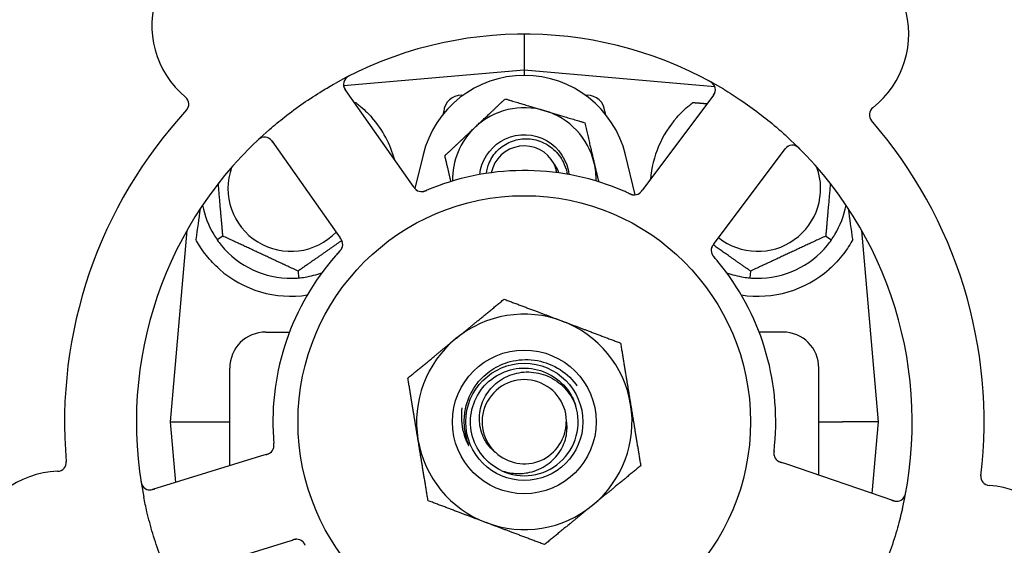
# Model space of a CAD drawing. Header units: inches. Extents: x 24 to 1128, y -69 to 748.
# Tile 40 of 256: x 130.23 to 133.66, y 215.29 to 217.12. Entities that reach past the tile are written whole.
import ezdxf

# ---------------------------------------------------------------- set-up
doc = ezdxf.new("R2010")
doc.units = ezdxf.units.IN
doc.header["$LTSCALE"] = 32
doc.header["$MEASUREMENT"] = 0
doc.layers.add('Dimension (ANSI)', color=7, linetype='Continuous', lineweight=25)
doc.layers.add('Visible (ANSI)', color=7, linetype='Continuous', lineweight=30)
doc.styles.add('Note Text (ANSI)', font='tahoma.ttf')
doc.dimstyles.new('SB Fraction-16 (ANSI)', dxfattribs={"dimscale": 32, "dimtxt": 0.125, "dimasz": 0.098425, "dimexe": 0.125, "dimexo": 0.0625, "dimgap": 0.031496, "dimtad": 0, "dimtih": 1, "dimtoh": 1, "dimdec": 4, "dimrnd": 1e-08, "dimzin": 0, "dimdsep": 46, "dimlunit": 5, "dimtxsty": 'Note Text (ANSI)', "dimcen": 0.09, "dimdle": 0.393701, "dimclrd": 256, "dimclre": 256, "dimclrt": 256, "dimadec": 0, "dimazin": 3, "dimtfac": 0.96, "dimtofl": 0, "dimtmove": 0, "dimatfit": 3, "dimfxl": 1, "dimfrac": 2, "dimtolj": 1, "dimtzin": 12, "dimlwd": -1, "dimlwe": -1, "dimarcsym": 0})

# ---------------------------------------------------------------- blocks, each defined once
blk = doc.blocks.new('*D15')
at = {"layer": 'Defpoints', "color": 0, "transparency": 16777216}
for p in [(162.2904, 468.9837), (60.65, 162.272), (120.1654, 162.272)]:
    blk.add_point(p, dxfattribs=at)
at = {"layer": 'Dimension (ANSI)', "transparency": 16777216}
for p, q in [((160.2904, 468.9837), (56.65, 468.9837)), ((60.65, 465.8341), (60.65, 319.1609)), ((60.65, 165.4216), (60.65, 312.0948)), ((118.1654, 162.272), (56.65, 162.272))]:
    blk.add_line(p, q, dxfattribs=at)
for points in [[(60.125, 465.8341), (61.1749, 465.8341), (60.65, 468.9837)], [(60.125, 165.4216), (61.1749, 165.4216), (60.65, 162.272)]]:
    blk.add_solid(points, dxfattribs=at)
at = {"layer": 'Dimension (ANSI)', "transparency": 16777216, "insert": (48.4472, 318.153), "char_height": 4, "attachment_point": 1, "style": 'Note Text (ANSI)'}
blk.add_mtext('\\A1;306 11/16', dxfattribs=at)

msp = doc.modelspace()

# ---------------------------------------------------------------- linework, layer by layer
at = {"layer": 'Visible (ANSI)'}
for p, q in [((131.98611, 217.06558), (131.98611, 216.94058)), ((131.98611, 216.94058), (131.35722, 216.88556)), ((131.98611, 216.94058), (131.98611, 216.92183)), ((132.64931, 216.88255), (131.98611, 216.94058)), ((131.58853, 216.55145), (131.36241, 216.8729)), ((131.7679, 216.85308), (131.7737, 216.85308)), ((132.19852, 216.85308), (132.20432, 216.85308)), ((132.64487, 216.8533), (132.40904, 216.53892)), ((131.70495, 216.78814), (131.70564, 216.79602)), ((132.26658, 216.79602), (132.26727, 216.78814)), ((131.10764, 216.69367), (131.33376, 216.37223)), ((132.65822, 216.35199), (132.89405, 216.66638)), ((131.63394, 216.64525), (131.60535, 216.52806)), ((132.37223, 216.50609), (132.33828, 216.64525)), ((131.59997, 216.5352), (131.58853, 216.55145)), ((132.40904, 216.53892), (132.3971, 216.523)), ((130.81189, 216.38168), (130.75361, 215.71558)), ((130.93714, 216.3625), (130.91762, 216.34883)), ((131.33376, 216.37223), (131.3452, 216.35596)), ((132.64629, 216.3361), (132.65822, 216.35199)), ((133.03508, 216.3625), (133.05459, 216.34883)), ((133.21861, 215.71558), (133.16033, 216.38168)), ((131.19877, 216.2405), (131.20084, 216.21677)), ((132.77345, 216.2405), (132.77137, 216.21677)), ((131.08611, 216.02808), (131.16882, 216.02808)), ((132.88611, 216.02808), (132.8034, 216.02808)), ((130.96111, 215.56274), (130.96111, 215.90308)), ((133.01111, 215.52973), (133.01111, 215.90308)), ((130.75361, 215.71558), (130.87851, 215.71558)), ((130.75361, 215.71558), (130.77208, 215.50449)), ((130.87851, 215.71558), (130.96111, 215.71558)), ((133.01111, 215.71558), (133.0937, 215.71558)), ((133.21861, 215.71558), (133.0937, 215.71558)), ((133.1968, 215.46625), (133.21861, 215.71558)), ((131.08727, 215.60161), (131.06828, 215.59576)), ((131.06828, 215.59576), (130.6927, 215.48004)), ((132.89984, 215.56778), (132.88102, 215.57421)), ((133.27172, 215.44063), (132.89984, 215.56778)), ((130.78442, 215.18235), (131.16001, 215.29807)), ((131.16001, 215.29807), (131.17902, 215.30393))]:
    msp.add_line(p, q, dxfattribs=at)
for radius in [0.7875, 0.25014, 0.20385]:
    msp.add_circle((131.98611, 215.71558), radius, dxfattribs=at)
for centre, radius, start, end in [((131.01519, 217.09579), 0.325, 20.006, 230.24329), ((132.99874, 217.06548), 0.325, 308.006, 158.24329), ((131.98611, 215.71558), 1.35, 59.06409, 119.1852), ((131.38797, 216.89088), 0.03125, 116.97257, 215.12465), ((131.98611, 216.55933), 0.3625, 13.71173, 166.28827), ((132.61987, 216.87206), 0.03125, 323.12465, 61.27672), ((130.78736, 216.82191), 0.03125, 317.29575, 50.24329), ((131.7679, 216.79058), 0.0625, 90, 175), ((132.20432, 216.79058), 0.0625, 5, 90), ((131.98611, 215.71558), 1.6, 137.25836, 184.99093), ((131.98611, 216.55933), 0.25, 73.27138, 133.27138), ((131.98611, 216.55933), 0.25, 13.27138, 73.27138), ((133.2181, 216.78477), 0.03125, 128.006, 220.95354), ((131.17361, 216.52808), 0.375, 15.31908, 41.22959), ((132.79861, 216.52808), 0.375, 138.77041, 175.08898), ((131.98611, 215.71558), 1.6, 353.25836, 40.99093), ((131.98611, 215.71558), 1.35, 131.06409, 191.1852), ((131.98611, 216.55933), 0.25, 133.27138, 181.19375), ((131.08208, 216.67569), 0.03125, 35.12465, 133.27672), ((131.98611, 215.71558), 1.35, 347.06409, 47.1852), ((131.98611, 216.55933), 0.11727, 27.74755, 168.35099), ((132.91905, 216.64763), 0.03125, 44.97257, 143.12465), ((131.17361, 216.52808), 0.21875, 160.34111, 316.01219), ((131.98611, 216.55933), 0.25, 358.80625, 13.27138), ((132.79861, 216.52808), 0.21875, 231.38477, 19.65889), ((131.98611, 215.71558), 0.875, 66.63234, 111.61695), ((131.62886, 216.54844), 0.03125, 233.11888, 274.57804), ((132.36864, 216.53714), 0.03125, 263.91027, 305.9096), ((131.17361, 216.52808), 0.3125, 190.71622, 210.84193), ((132.79861, 216.52808), 0.3125, 329.15807, 349.28378), ((131.17361, 216.52808), 0.3125, 219.15807, 270.84193), ((131.32296, 216.33326), 0.03125, 335.91027, 17.9096), ((132.66781, 216.31271), 0.03125, 161.11888, 202.57804), ((132.79861, 216.52808), 0.3125, 269.15807, 320.84193), ((131.98611, 215.71558), 0.875, 138.63234, 183.61695), ((131.98611, 215.71558), 0.875, 354.63234, 39.61695), ((131.17361, 216.52808), 0.375, 228.48111, 278.78707), ((131.17361, 216.52808), 0.3125, 279.15807, 290.27972), ((132.79861, 216.52808), 0.3125, 249.72028, 260.84193), ((132.79861, 216.52808), 0.375, 261.21293, 311.51889), ((131.98611, 215.71558), 0.375, 69.34128, 129.34128), ((131.98611, 215.71558), 0.375, 9.34128, 69.34128), ((131.08611, 215.90308), 0.125, 90, 180), ((132.88611, 215.90308), 0.125, 0, 90), ((131.98611, 215.71558), 0.375, 129.34128, 189.34128), ((131.98611, 215.71558), 0.14696, 1.25861, 225.29572), ((131.98611, 215.71558), 0.1875, 244.71096, 18.15663), ((131.98611, 215.71558), 0.375, 309.34128, 9.34128), ((131.98611, 215.71558), 0.14583, 226.55117, 0.00317), ((131.98611, 215.71558), 0.375, 189.34128, 249.34128), ((131.08361, 215.63318), 0.03125, 305.11888, 346.57804), ((132.88567, 215.60565), 0.03125, 191.91027, 233.9096), ((130.36095, 215.57472), 0.03125, 272.006, 4.95354), ((130.37342, 215.21869), 0.325, 92.006, 302.24329), ((130.6835, 215.5099), 0.03125, 188.97257, 287.12465), ((133.6062, 215.52514), 0.03125, 173.29575, 266.24329), ((133.28183, 215.4702), 0.03125, 251.12465, 349.27672), ((133.58286, 215.16965), 0.325, 236.006, 86.24329), ((131.98611, 215.71558), 0.375, 249.34128, 309.34128), ((131.19374, 215.27576), 0.03125, 47.91027, 89.9096)]:
    msp.add_arc(centre, radius, start, end, dxfattribs=at)
for centre, major_axis, start_param, end_param in [((130.79116, 214.71054), (0.20896, 2.38839), 0.7552338, 0.8182595), ((133.18106, 214.71054), (-0.20896, 2.38839), 5.4649258, 5.5279515)]:
    msp.add_ellipse(centre, major_axis=major_axis, ratio=0.0521373, start_param=start_param, end_param=end_param, dxfattribs=at)
for points, knots in [([(131.38011, 216.92192), (131.37954, 216.92164), (131.37899, 216.92136), (131.3775, 216.92059), (131.37654, 216.92009), (131.3748, 216.91913), (131.374, 216.91867), (131.37197, 216.91744), (131.37074, 216.91664), (131.36866, 216.91516), (131.36777, 216.91446), (131.3663, 216.91321), (131.36569, 216.91264), (131.36451, 216.91147), (131.36398, 216.91088), (131.36341, 216.91019), (131.36329, 216.91004), (131.36319, 216.90991)], [0, 0, 0, 0, 0.005149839, 0.005149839, 0.013554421, 0.013554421, 0.020527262, 0.020527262, 0.031641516, 0.031641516, 0.041623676, 0.041623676, 0.051235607, 0.051235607, 0.06373445, 0.06373445, 0.067355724, 0.067355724, 0.067355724, 0.067355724]), ([(132.64531, 216.8902), (132.64514, 216.89043), (132.64493, 216.89072), (132.64417, 216.89166), (132.64356, 216.89236), (132.64209, 216.89385), (132.64116, 216.89471), (132.63945, 216.89609), (132.63889, 216.89652), (132.63747, 216.89756), (132.63657, 216.89819), (132.63461, 216.89946), (132.63353, 216.90012), (132.63183, 216.90111), (132.63119, 216.90147), (132.62992, 216.90217), (132.6293, 216.90251), (132.62866, 216.90285)], [0.051298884, 0.051298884, 0.051298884, 0.051298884, 0.057269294, 0.057269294, 0.069785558, 0.069785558, 0.083632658, 0.083632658, 0.089458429, 0.089458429, 0.097820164, 0.097820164, 0.107290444, 0.107290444, 0.113094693, 0.113094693, 0.118968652, 0.118968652, 0.118968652, 0.118968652]), ([(131.09929, 216.73344), (131.11658, 216.7485), (131.13414, 216.76303), (131.17304, 216.7936), (131.19477, 216.80966), (131.23868, 216.8401), (131.26058, 216.85435), (131.29763, 216.87695), (131.31261, 216.88571), (131.3278, 216.89419)], [-0.73118965, -0.73118965, -0.73118965, -0.73118965, -0.55244576, -0.55244576, -0.34137939, -0.34137939, -0.13566771, -0.13566771, 0, 0, 0, 0]), ([(131.35691, 216.88744), (131.35695, 216.88714), (131.357, 216.88678), (131.3573, 216.88501), (131.35772, 216.8833), (131.35877, 216.88031), (131.35935, 216.87891), (131.36108, 216.87545), (131.36231, 216.87333), (131.36425, 216.87034), (131.36484, 216.86947), (131.36598, 216.86782), (131.36654, 216.86704), (131.36709, 216.86625)], [0.058736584, 0.058736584, 0.058736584, 0.058736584, 0.064782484, 0.064782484, 0.086145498, 0.086145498, 0.103238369, 0.103238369, 0.123434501, 0.123434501, 0.131598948, 0.131598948, 0.13893919, 0.13893919, 0.13893919, 0.13893919]), ([(132.64001, 216.84682), (132.64057, 216.84757), (132.64114, 216.84833), (132.64333, 216.8513), (132.64487, 216.85354), (132.64722, 216.85745), (132.6481, 216.85918), (132.64936, 216.86212), (132.64984, 216.86348), (132.65043, 216.86568), (132.65061, 216.86652), (132.65077, 216.86741), (132.6508, 216.86759), (132.65083, 216.86776)], [0, 0, 0, 0, 0.007248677, 0.007248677, 0.028564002, 0.028564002, 0.047482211, 0.047482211, 0.06536174, 0.06536174, 0.076705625, 0.076705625, 0.079955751, 0.079955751, 0.079955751, 0.079955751]), ([(132.68012, 216.87353), (132.69978, 216.86174), (132.71902, 216.84953), (132.76023, 216.82191), (132.7823, 216.80614), (132.8243, 216.77416), (132.84405, 216.75821), (132.87694, 216.73009), (132.89038, 216.71813), (132.90361, 216.70587)], [-0.73117437, -0.73117437, -0.73117437, -0.73117437, -0.55243049, -0.55243049, -0.34047291, -0.34047291, -0.14064238, -0.14064238, 0, 0, 0, 0]), ([(131.39928, 216.82757), (131.40304, 216.82474), (131.40679, 216.8218), (131.42656, 216.80569), (131.44206, 216.79072), (131.45564, 216.77523)], [1.53001661, 1.53001661, 1.53001661, 1.53001661, 1.56598407, 1.56598407, 1.72098253, 1.72098253, 1.72098253, 1.72098253]), ([(132.51658, 216.77523), (132.53015, 216.79071), (132.54563, 216.80567), (132.5654, 216.82178), (132.56917, 216.82473), (132.57294, 216.82757)], [0.52788927, 0.52788927, 0.52788927, 0.52788927, 0.6827691, 0.6827691, 0.71884724, 0.71884724, 0.71884724, 0.71884724]), ([(131.07268, 216.7055), (131.07241, 216.70541), (131.07207, 216.70529), (131.07094, 216.70486), (131.07008, 216.70449), (131.06821, 216.70356), (131.0671, 216.70294), (131.06526, 216.70174), (131.06469, 216.70134), (131.06326, 216.70031), (131.06238, 216.69964), (131.06056, 216.69818), (131.05961, 216.69736), (131.05814, 216.69605), (131.0576, 216.69555), (131.05654, 216.69456), (131.05602, 216.69407), (131.0555, 216.69357)], [0.051298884, 0.051298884, 0.051298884, 0.051298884, 0.057269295, 0.057269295, 0.069785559, 0.069785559, 0.08363266, 0.08363266, 0.08945843, 0.08945843, 0.097820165, 0.097820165, 0.107290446, 0.107290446, 0.113094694, 0.113094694, 0.118968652, 0.118968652, 0.118968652, 0.118968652]), ([(131.1123, 216.68704), (131.11176, 216.68781), (131.11121, 216.68859), (131.10906, 216.69159), (131.10741, 216.69375), (131.10442, 216.69719), (131.10304, 216.69856), (131.10064, 216.70067), (131.09949, 216.70154), (131.09758, 216.70279), (131.09684, 216.70322), (131.09604, 216.70364), (131.09588, 216.70373), (131.09573, 216.7038)], [0, 0, 0, 0, 0.007248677, 0.007248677, 0.028564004, 0.028564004, 0.047482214, 0.047482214, 0.065361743, 0.065361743, 0.076705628, 0.076705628, 0.079955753, 0.079955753, 0.079955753, 0.079955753]), ([(131.83084, 216.57668), (131.83621, 216.62343), (131.86374, 216.6673), (131.90378, 216.69213), (131.94603, 216.71832), (132.00108, 216.72261), (132.04688, 216.70328), (132.09266, 216.68395), (132.12798, 216.64152), (132.13869, 216.59299), (132.13988, 216.58761), (132.14076, 216.58217), (132.14134, 216.5767)], [6.3945263, 6.3945263, 6.3945263, 6.3945263, 7.2990044, 7.2990044, 7.2990044, 8.2534333, 8.2534333, 8.2534333, 9.2076053, 9.2076053, 9.2076053, 9.3134369, 9.3134369, 9.3134369, 9.3134369]), ([(131.85414, 216.58057), (131.85563, 216.59331), (131.85895, 216.6058), (131.87095, 216.63399), (131.88106, 216.64881), (131.90658, 216.67397), (131.92181, 216.684), (131.95552, 216.6978), (131.97371, 216.70134), (132.01073, 216.7013), (132.02919, 216.69761), (132.06396, 216.68329), (132.07989, 216.67269), (132.10702, 216.64582), (132.1179, 216.62972), (132.13006, 216.60099), (132.13336, 216.5895), (132.13528, 216.57777)], [-1.2470977, -1.2470977, -1.2470977, -1.2470977, -1.1486049, -1.1486049, -1.0127327, -1.0127327, -0.8746582, -0.8746582, -0.7343822, -0.7343822, -0.5919052, -0.5919052, -0.4472279, -0.4472279, -0.3003508, -0.3003508, -0.2092229, -0.2092229, -0.2092229, -0.2092229]), ([(132.90618, 216.6761), (132.90591, 216.67598), (132.90558, 216.67581), (132.90399, 216.67498), (132.9025, 216.67406), (132.89998, 216.67214), (132.89883, 216.67115), (132.89606, 216.66844), (132.89443, 216.66661), (132.89219, 216.66384), (132.89155, 216.66301), (132.89033, 216.66142), (132.88975, 216.66065), (132.88918, 216.65988)], [0.058736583, 0.058736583, 0.058736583, 0.058736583, 0.064782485, 0.064782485, 0.086145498, 0.086145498, 0.103238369, 0.103238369, 0.123434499, 0.123434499, 0.131598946, 0.131598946, 0.138939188, 0.138939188, 0.138939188, 0.138939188]), ([(132.94614, 216.6647), (132.9457, 216.66515), (132.94526, 216.66559), (132.94408, 216.66677), (132.94331, 216.66752), (132.94185, 216.66889), (132.94116, 216.66951), (132.93937, 216.67106), (132.93823, 216.67198), (132.93617, 216.67349), (132.93523, 216.67413), (132.93359, 216.67514), (132.93287, 216.67554), (132.93139, 216.6763), (132.93066, 216.67662), (132.92983, 216.67696), (132.92965, 216.67702), (132.92949, 216.67708)], [0, 0, 0, 0, 0.005149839, 0.005149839, 0.013554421, 0.013554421, 0.020527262, 0.020527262, 0.031641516, 0.031641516, 0.041623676, 0.041623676, 0.051235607, 0.051235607, 0.06373445, 0.06373445, 0.067355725, 0.067355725, 0.067355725, 0.067355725]), ([(132.09899, 216.58326), (132.09831, 216.58702), (132.09746, 216.59077), (132.09437, 216.60227), (132.09195, 216.60876), (132.08989, 216.61393)], [0.060737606, 0.060737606, 0.060737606, 0.060737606, 0.090010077, 0.090010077, 0.150835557, 0.150835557, 0.150835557, 0.150835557]), ([(131.59997, 216.5352), (131.60027, 216.53477), (131.60058, 216.53433), (131.60117, 216.53349), (131.60147, 216.53308), (131.60213, 216.53215), (131.60249, 216.53165), (131.60382, 216.52985), (131.60471, 216.52873), (131.60616, 216.52704), (131.60683, 216.52632), (131.6081, 216.5251), (131.60868, 216.52459), (131.60966, 216.52378), (131.61011, 216.52344), (131.61037, 216.52324), (131.61041, 216.52322), (131.61041, 216.52322), (131.61041, 216.52322), (131.61041, 216.52322)], [0, 0, 0, 0, 0.004355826, 0.004355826, 0.008687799, 0.008687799, 0.014307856, 0.014307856, 0.029588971, 0.029588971, 0.043844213, 0.043844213, 0.054171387, 0.054171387, 0.06195455, 0.06195455, 0.063871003, 0.063871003, 0.063878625, 0.063878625, 0.063878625, 0.063878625]), ([(131.59999, 216.53517), (131.60016, 216.53492), (131.60033, 216.53468), (131.60128, 216.53334), (131.60208, 216.53222), (131.6038, 216.52992), (131.60475, 216.52874), (131.60653, 216.52671), (131.60739, 216.52583), (131.60905, 216.52429), (131.6099, 216.5236), (131.61064, 216.52306), (131.61075, 216.52298), (131.61084, 216.52291)], [0, 0, 0, 0, 0.002309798, 0.002309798, 0.012623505, 0.012623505, 0.02433842, 0.02433842, 0.035397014, 0.035397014, 0.047442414, 0.047442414, 0.049661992, 0.049661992, 0.049661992, 0.049661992]), ([(132.38591, 216.5111), (132.38599, 216.51115), (132.38607, 216.51121), (132.38632, 216.51138), (132.3865, 216.51151), (132.38731, 216.51211), (132.38805, 216.51269), (132.38974, 216.5142), (132.39075, 216.5152), (132.39271, 216.51738), (132.39367, 216.51854), (132.39502, 216.52026), (132.39544, 216.5208), (132.39606, 216.52162), (132.39626, 216.52189), (132.39667, 216.52243), (132.39687, 216.5227), (132.39707, 216.52297)], [0.038929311, 0.038929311, 0.038929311, 0.038929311, 0.040726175, 0.040726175, 0.043941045, 0.043941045, 0.054249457, 0.054249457, 0.066768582, 0.066768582, 0.078206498, 0.078206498, 0.083402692, 0.083402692, 0.086046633, 0.086046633, 0.088630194, 0.088630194, 0.088630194, 0.088630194]), ([(132.38658, 216.51155), (132.38658, 216.51155), (132.38659, 216.51156), (132.38665, 216.5116), (132.38683, 216.51173), (132.38738, 216.51214), (132.38781, 216.51247), (132.38876, 216.51324), (132.38925, 216.51369), (132.38987, 216.51428), (132.39003, 216.51443), (132.39116, 216.51555), (132.39238, 216.51691), (132.39422, 216.51921), (132.39476, 216.51991), (132.39559, 216.521), (132.39588, 216.52138), (132.39647, 216.52216), (132.39677, 216.52257), (132.39707, 216.52297)], [0.028019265, 0.028019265, 0.028019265, 0.028019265, 0.028672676, 0.028672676, 0.033062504, 0.033062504, 0.040781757, 0.040781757, 0.051074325, 0.051074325, 0.054504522, 0.054504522, 0.07506277, 0.07506277, 0.083066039, 0.083066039, 0.087153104, 0.087153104, 0.091266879, 0.091266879, 0.091266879, 0.091266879]), ([(131.6306, 216.51724), (131.63083, 216.51725), (131.63113, 216.51728), (131.63201, 216.51737), (131.63264, 216.51745), (131.63397, 216.51768), (131.63466, 216.51782), (131.63603, 216.51816), (131.6367, 216.51834), (131.6383, 216.51882), (131.63929, 216.51915), (131.64072, 216.51966), (131.64115, 216.51982), (131.6427, 216.52041), (131.64385, 216.52088), (131.64535, 216.5215), (131.64572, 216.52165), (131.64625, 216.52188), (131.64641, 216.52195), (131.64657, 216.52201)], [0.044252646, 0.044252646, 0.044252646, 0.044252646, 0.05067159, 0.05067159, 0.061250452, 0.061250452, 0.07105005, 0.07105005, 0.078610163, 0.078610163, 0.087196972, 0.087196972, 0.090753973, 0.090753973, 0.100050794, 0.100050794, 0.103147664, 0.103147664, 0.104517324, 0.104517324, 0.104517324, 0.104517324]), ([(131.63098, 216.51726), (131.63098, 216.51726), (131.63101, 216.51726), (131.63114, 216.51727), (131.63128, 216.51728), (131.63173, 216.51732), (131.63209, 216.51736), (131.63331, 216.51753), (131.63423, 216.51769), (131.63618, 216.51815), (131.63719, 216.51844), (131.63952, 216.51919), (131.64088, 216.51969), (131.64351, 216.52073), (131.64479, 216.52126), (131.64622, 216.52186), (131.6464, 216.52194), (131.64657, 216.52201)], [0.030853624, 0.030853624, 0.030853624, 0.030853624, 0.032941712, 0.032941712, 0.036385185, 0.036385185, 0.042347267, 0.042347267, 0.055267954, 0.055267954, 0.065838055, 0.065838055, 0.077516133, 0.077516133, 0.087897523, 0.087897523, 0.089364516, 0.089364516, 0.089364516, 0.089364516]), ([(132.35007, 216.51129), (132.34963, 216.51149), (132.34917, 216.5117), (132.34867, 216.51193), (132.34421, 216.51396), (132.3381, 216.51667), (132.33316, 216.51881)], [0.48080563, 0.48080563, 0.48080563, 0.48080563, 0.5329828, 0.5329828, 0.5329828, 1, 1, 1, 1]), ([(132.3501, 216.51127), (132.35037, 216.51115), (132.35065, 216.51103), (132.35138, 216.51069), (132.35185, 216.51048), (132.3533, 216.50983), (132.3543, 216.5094), (132.3564, 216.50853), (132.35752, 216.5081), (132.35975, 216.50732), (132.36083, 216.507), (132.36297, 216.50644), (132.36396, 216.50626), (132.36518, 216.50608), (132.36552, 216.50605), (132.36578, 216.50602)], [0.001596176, 0.001596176, 0.001596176, 0.001596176, 0.003937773, 0.003937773, 0.007842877, 0.007842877, 0.016055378, 0.016055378, 0.025513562, 0.025513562, 0.037191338, 0.037191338, 0.0541939, 0.0541939, 0.061558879, 0.061558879, 0.061558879, 0.061558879]), ([(132.3501, 216.51127), (132.3506, 216.51105), (132.35109, 216.51082), (132.35209, 216.51037), (132.35258, 216.51014), (132.35424, 216.5094), (132.35541, 216.5089), (132.35734, 216.50814), (132.35814, 216.50784), (132.35998, 216.50721), (132.36095, 216.50692), (132.3627, 216.50649), (132.36349, 216.50633), (132.36476, 216.50613), (132.36529, 216.50607), (132.36561, 216.50603), (132.36565, 216.50603), (132.36567, 216.50603), (132.36567, 216.50603), (132.36567, 216.50603)], [0, 0, 0, 0, 0.004180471, 0.004180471, 0.008305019, 0.008305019, 0.018114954, 0.018114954, 0.025612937, 0.025612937, 0.036850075, 0.036850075, 0.047489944, 0.047489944, 0.05608938, 0.05608938, 0.05828692, 0.05828692, 0.058652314, 0.058652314, 0.058652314, 0.058652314]), ([(131.35307, 216.34164), (131.35304, 216.34173), (131.35301, 216.34183), (131.35293, 216.34212), (131.35286, 216.34233), (131.35254, 216.34329), (131.35222, 216.34416), (131.35131, 216.34624), (131.35066, 216.34752), (131.3492, 216.35005), (131.34839, 216.35132), (131.34717, 216.35313), (131.34678, 216.3537), (131.3462, 216.35454), (131.346, 216.35482), (131.34561, 216.35538), (131.34542, 216.35565), (131.34523, 216.35592)], [0.038929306, 0.038929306, 0.038929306, 0.038929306, 0.040726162, 0.040726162, 0.043941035, 0.043941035, 0.054249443, 0.054249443, 0.066768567, 0.066768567, 0.078206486, 0.078206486, 0.083402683, 0.083402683, 0.086046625, 0.086046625, 0.088630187, 0.088630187, 0.088630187, 0.088630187]), ([(131.35284, 216.34242), (131.35284, 216.34242), (131.35284, 216.34243), (131.35282, 216.34249), (131.35275, 216.34271), (131.35254, 216.34336), (131.35235, 216.34387), (131.35191, 216.34501), (131.35164, 216.34562), (131.35127, 216.34639), (131.35117, 216.34659), (131.35046, 216.34801), (131.34954, 216.34959), (131.34792, 216.35205), (131.34742, 216.35277), (131.34664, 216.35391), (131.34637, 216.3543), (131.34581, 216.3551), (131.34552, 216.35551), (131.34523, 216.35592)], [0.028019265, 0.028019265, 0.028019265, 0.028019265, 0.028672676, 0.028672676, 0.033062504, 0.033062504, 0.040781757, 0.040781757, 0.051074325, 0.051074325, 0.054504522, 0.054504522, 0.075062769, 0.075062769, 0.083066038, 0.083066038, 0.087153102, 0.087153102, 0.091266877, 0.091266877, 0.091266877, 0.091266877]), ([(130.92503, 216.2473), (130.90902, 216.26148), (130.89337, 216.27795), (130.86611, 216.31231), (130.85452, 216.33022), (130.84472, 216.3479), (130.8439, 216.34942), (130.84308, 216.35094)], [0.51027295, 0.51027295, 0.51027295, 0.51027295, 0.67314933, 0.67314933, 0.83782619, 0.83782619, 0.85301482, 0.85301482, 0.85301482, 0.85301482]), ([(131.34183, 216.30764), (131.34204, 216.30786), (131.34224, 216.30808), (131.34279, 216.30868), (131.34313, 216.30905), (131.34419, 216.31023), (131.34492, 216.31105), (131.34639, 216.31278), (131.34715, 216.31372), (131.34858, 216.3156), (131.34922, 216.31652), (131.35041, 216.31838), (131.35088, 216.31927), (131.35143, 216.32038), (131.35157, 216.32069), (131.35168, 216.32092)], [0.001596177, 0.001596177, 0.001596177, 0.001596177, 0.00393777, 0.00393777, 0.007842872, 0.007842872, 0.016055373, 0.016055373, 0.025513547, 0.025513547, 0.037191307, 0.037191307, 0.054193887, 0.054193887, 0.06155888, 0.06155888, 0.06155888, 0.06155888]), ([(131.34183, 216.30764), (131.3422, 216.30804), (131.34257, 216.30844), (131.34331, 216.30925), (131.34368, 216.30965), (131.34489, 216.311), (131.34573, 216.31196), (131.34705, 216.31355), (131.34759, 216.31422), (131.34875, 216.31577), (131.34932, 216.31661), (131.35028, 216.31814), (131.35067, 216.31885), (131.35126, 216.31999), (131.35148, 216.32048), (131.35161, 216.32077), (131.35163, 216.32081), (131.35164, 216.32082), (131.35164, 216.32082), (131.35164, 216.32082)], [0, 0, 0, 0, 0.004180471, 0.004180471, 0.008305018, 0.008305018, 0.018114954, 0.018114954, 0.025612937, 0.025612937, 0.036850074, 0.036850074, 0.047489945, 0.047489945, 0.056089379, 0.056089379, 0.058286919, 0.058286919, 0.058652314, 0.058652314, 0.058652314, 0.058652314]), ([(132.64627, 216.33606), (132.64609, 216.33582), (132.64591, 216.33559), (132.64493, 216.33428), (132.64411, 216.33317), (132.64246, 216.33082), (132.64162, 216.32955), (132.64025, 216.32723), (132.63968, 216.32614), (132.63872, 216.32408), (132.63834, 216.32306), (132.63804, 216.32219), (132.638, 216.32207), (132.63796, 216.32196)], [0, 0, 0, 0, 0.002309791, 0.002309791, 0.012623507, 0.012623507, 0.024338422, 0.024338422, 0.035397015, 0.035397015, 0.047442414, 0.047442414, 0.049661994, 0.049661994, 0.049661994, 0.049661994]), ([(132.64629, 216.3361), (132.64598, 216.33568), (132.64566, 216.33525), (132.64504, 216.33442), (132.64474, 216.33402), (132.64406, 216.3331), (132.64369, 216.33259), (132.6424, 216.33078), (132.64161, 216.32959), (132.64044, 216.32768), (132.63997, 216.32682), (132.6392, 216.32524), (132.63889, 216.32454), (132.63843, 216.32335), (132.63824, 216.32282), (132.63814, 216.3225), (132.63812, 216.32246), (132.63812, 216.32246), (132.63812, 216.32246), (132.63812, 216.32246)], [0, 0, 0, 0, 0.004355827, 0.004355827, 0.008687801, 0.008687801, 0.014307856, 0.014307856, 0.029588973, 0.029588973, 0.043844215, 0.043844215, 0.054171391, 0.054171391, 0.061954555, 0.061954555, 0.063871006, 0.063871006, 0.063878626, 0.063878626, 0.063878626, 0.063878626]), ([(133.12914, 216.35094), (133.12053, 216.33488), (133.1096, 216.31745), (133.08214, 216.28148), (133.06502, 216.26309), (133.04718, 216.2473)], [1.44549616, 1.44549616, 1.44549616, 1.44549616, 1.60647008, 1.60647008, 1.78790376, 1.78790376, 1.78790376, 1.78790376]), ([(131.34181, 216.30761), (131.34149, 216.30726), (131.34114, 216.30688), (131.34077, 216.30648), (131.33746, 216.30286), (131.33299, 216.29789), (131.32943, 216.29385)], [0.48080563, 0.48080563, 0.48080563, 0.48080563, 0.5329828, 0.5329828, 0.5329828, 1, 1, 1, 1]), ([(132.63868, 216.30141), (132.63876, 216.3012), (132.63888, 216.30092), (132.63924, 216.30011), (132.63951, 216.29954), (132.64014, 216.29835), (132.64048, 216.29773), (132.64123, 216.29653), (132.64161, 216.29595), (132.64256, 216.29457), (132.64317, 216.29374), (132.64411, 216.29254), (132.64439, 216.29218), (132.64543, 216.29089), (132.64623, 216.28993), (132.64729, 216.2887), (132.64755, 216.2884), (132.64792, 216.28796), (132.64804, 216.28783), (132.64815, 216.2877)], [0.044252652, 0.044252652, 0.044252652, 0.044252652, 0.050671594, 0.050671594, 0.061250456, 0.061250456, 0.071050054, 0.071050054, 0.078610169, 0.078610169, 0.087196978, 0.087196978, 0.090753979, 0.090753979, 0.100050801, 0.100050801, 0.10314767, 0.10314767, 0.10451733, 0.10451733, 0.10451733, 0.10451733]), ([(132.63881, 216.30106), (132.63881, 216.30106), (132.63882, 216.30103), (132.63888, 216.30091), (132.63893, 216.30078), (132.63911, 216.30036), (132.63926, 216.30003), (132.63979, 216.29892), (132.64023, 216.2981), (132.64127, 216.29639), (132.64185, 216.29551), (132.64329, 216.29353), (132.64418, 216.29239), (132.64598, 216.29021), (132.64689, 216.28916), (132.6479, 216.28799), (132.64803, 216.28784), (132.64815, 216.2877)], [0.030853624, 0.030853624, 0.030853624, 0.030853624, 0.032941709, 0.032941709, 0.03638518, 0.03638518, 0.042347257, 0.042347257, 0.055267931, 0.055267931, 0.065838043, 0.065838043, 0.077516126, 0.077516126, 0.087897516, 0.087897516, 0.089364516, 0.089364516, 0.089364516, 0.089364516]), ([(131.8217, 215.84882), (131.83598, 215.86747), (131.85328, 215.88362), (131.8926, 215.90973), (131.9144, 215.91947), (131.96463, 215.93258), (131.99305, 215.93428), (132.04925, 215.92669), (132.07647, 215.91736), (132.12608, 215.88871), (132.14795, 215.86955), (132.16698, 215.8449), (132.16838, 215.84302), (132.16975, 215.84112)], [-3.5801326, -3.5801326, -3.5801326, -3.5801326, -3.4004535, -3.4004535, -3.2191752, -3.2191752, -3.0035583, -3.0035583, -2.7857358, -2.7857358, -2.5657084, -2.5657084, -2.5477946, -2.5477946, -2.5477946, -2.5477946]), ([(131.90601, 215.54605), (131.85472, 215.57028), (131.81569, 215.61899), (131.8032, 215.67432), (131.79072, 215.72965), (131.80507, 215.79039), (131.84098, 215.83429), (131.87682, 215.8781), (131.93336, 215.9042), (131.98995, 215.90304), (132.04664, 215.90188), (132.10216, 215.87339), (132.13616, 215.82801), (132.14838, 215.81169), (132.15773, 215.79333), (132.164, 215.77395)], [5.153766, 5.153766, 5.153766, 5.153766, 6.061332, 6.061332, 6.061332, 6.968806, 6.968806, 6.968806, 7.8744508, 7.8744508, 7.8744508, 8.7817425, 8.7817425, 8.7817425, 9.107885, 9.107885, 9.107885, 9.107885]), ([(131.88273, 215.61113), (131.87355, 215.61893), (131.86536, 215.62783), (131.85052, 215.64851), (131.84421, 215.66039), (131.8325, 215.69183), (131.82929, 215.71192), (131.83068, 215.75277), (131.83548, 215.77313), (131.85277, 215.81142), (131.86529, 215.82889), (131.89667, 215.8585), (131.91538, 215.8702), (131.95672, 215.88606), (131.97904, 215.88986), (132.02444, 215.88878), (132.04709, 215.88368), (132.08971, 215.86495), (132.10918, 215.8513), (132.14226, 215.81696), (132.1554, 215.79645), (132.16427, 215.774)], [-1.5503297, -1.5503297, -1.5503297, -1.5503297, -1.4577971, -1.4577971, -1.3550285, -1.3550285, -1.200467, -1.200467, -1.0416694, -1.0416694, -0.8786368, -0.8786368, -0.7113708, -0.7113708, -0.5398726, -0.5398726, -0.3641439, -0.3641439, -0.1841858, -0.1841858, 0, 0, 0, 0]), ([(131.77994, 215.68243), (131.77773, 215.6962), (131.77681, 215.71008), (131.77773, 215.74038), (131.78008, 215.75662), (131.79155, 215.80015), (131.80428, 215.82608), (131.8217, 215.84882)], [-0.44935864, -0.44935864, -0.44935864, -0.44935864, -0.34320731, -0.34320731, -0.21838639, -0.21838639, 0, 0, 0, 0]), ([(131.76909, 215.76448), (131.76707, 215.74997), (131.76648, 215.73526), (131.7691, 215.69259), (131.7762, 215.66521), (131.78843, 215.64002)], [-0.32666896, -0.32666896, -0.32666896, -0.32666896, -0.21422591, -0.21422591, 0, 0, 0, 0]), ([(131.90601, 215.54605), (131.92174, 215.54056), (131.93812, 215.53721), (131.97151, 215.53507), (131.98834, 215.53633), (132.02668, 215.54483), (132.04749, 215.55386), (132.08351, 215.57901), (132.09859, 215.59457), (132.1212, 215.62987), (132.12883, 215.64907), (132.1354, 215.68561), (132.13563, 215.70239), (132.13303, 215.7188)], [-0.89666376, -0.89666376, -0.89666376, -0.89666376, -0.7697294, -0.7697294, -0.64162523, -0.64162523, -0.47009117, -0.47009117, -0.30597672, -0.30597672, -0.14928046, -0.14928046, -0.02134877, -0.02134877, -0.02134877, -0.02134877]), ([(131.78843, 215.64002), (131.78916, 215.63851), (131.79002, 215.63685), (131.79117, 215.63484), (131.79172, 215.63392), (131.79224, 215.63326), (131.79235, 215.63313), (131.79249, 215.63301), (131.79253, 215.63298), (131.79259, 215.63295), (131.79261, 215.63295), (131.79265, 215.63294), (131.79266, 215.63295), (131.79269, 215.63296), (131.7927, 215.63297), (131.79272, 215.633), (131.79273, 215.63303), (131.79275, 215.63311), (131.79275, 215.63317), (131.79275, 215.6334), (131.79271, 215.63366), (131.79242, 215.63492), (131.79194, 215.63645), (131.78894, 215.64565), (131.78334, 215.66132), (131.77994, 215.68243)], [-0.32002064, -0.32002064, -0.32002064, -0.32002064, -0.25037654, -0.25037654, -0.22022079, -0.22022079, -0.21319305, -0.21319305, -0.21059304, -0.21059304, -0.20923641, -0.20923641, -0.20821255, -0.20821255, -0.20712521, -0.20712521, -0.2055378, -0.2055378, -0.20262718, -0.20262718, -0.19315319, -0.19315319, -0.1629071, -0.1629071, 0, 0, 0, 0]), ([(131.11382, 215.62519), (131.11388, 215.62542), (131.11395, 215.62571), (131.11414, 215.62658), (131.11425, 215.6272), (131.11444, 215.62853), (131.11452, 215.62923), (131.11463, 215.63064), (131.11466, 215.63134), (131.1147, 215.63301), (131.11469, 215.63404), (131.11465, 215.63557), (131.11463, 215.63602), (131.11454, 215.63768), (131.11446, 215.63892), (131.11433, 215.64054), (131.1143, 215.64094), (131.11425, 215.64151), (131.11423, 215.64169), (131.11422, 215.64186)], [0.044252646, 0.044252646, 0.044252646, 0.044252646, 0.05067159, 0.05067159, 0.061250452, 0.061250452, 0.07105005, 0.07105005, 0.078610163, 0.078610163, 0.087196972, 0.087196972, 0.090753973, 0.090753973, 0.100050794, 0.100050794, 0.103147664, 0.103147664, 0.104517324, 0.104517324, 0.104517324, 0.104517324]), ([(131.11392, 215.62556), (131.11392, 215.62556), (131.11393, 215.62559), (131.11396, 215.62572), (131.11399, 215.62586), (131.11409, 215.6263), (131.11417, 215.62665), (131.11439, 215.62786), (131.11452, 215.62879), (131.11468, 215.63079), (131.11472, 215.63183), (131.11473, 215.63428), (131.11467, 215.63573), (131.1145, 215.63855), (131.11438, 215.63994), (131.11425, 215.64148), (131.11424, 215.64167), (131.11422, 215.64186)], [0.030853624, 0.030853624, 0.030853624, 0.030853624, 0.032941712, 0.032941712, 0.036385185, 0.036385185, 0.042347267, 0.042347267, 0.055267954, 0.055267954, 0.065838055, 0.065838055, 0.077516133, 0.077516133, 0.087897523, 0.087897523, 0.089364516, 0.089364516, 0.089364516, 0.089364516]), ([(132.85535, 215.61532), (132.8554, 215.6158), (132.85546, 215.6163), (132.85552, 215.61685), (132.85607, 215.62172), (132.85677, 215.62837), (132.85727, 215.63372)], [0.48080563, 0.48080563, 0.48080563, 0.48080563, 0.5329828, 0.5329828, 0.5329828, 1, 1, 1, 1]), ([(131.08728, 215.60161), (131.08778, 215.60177), (131.08829, 215.60192), (131.08927, 215.60223), (131.08976, 215.60238), (131.09084, 215.60272), (131.09144, 215.60292), (131.09355, 215.60362), (131.09489, 215.60412), (131.09696, 215.60498), (131.09784, 215.6054), (131.09939, 215.60623), (131.10006, 215.60662), (131.10113, 215.6073), (131.1016, 215.60762), (131.10186, 215.60781), (131.1019, 215.60784), (131.1019, 215.60784), (131.1019, 215.60784), (131.1019, 215.60784)], [0, 0, 0, 0, 0.004355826, 0.004355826, 0.008687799, 0.008687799, 0.014307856, 0.014307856, 0.029588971, 0.029588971, 0.043844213, 0.043844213, 0.054171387, 0.054171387, 0.06195455, 0.06195455, 0.063871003, 0.063871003, 0.063878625, 0.063878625, 0.063878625, 0.063878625]), ([(131.08732, 215.60162), (131.0876, 215.60171), (131.08788, 215.6018), (131.08945, 215.60228), (131.09076, 215.6027), (131.09348, 215.60363), (131.0949, 215.60416), (131.09738, 215.60523), (131.09848, 215.60578), (131.10046, 215.60688), (131.10137, 215.60748), (131.10212, 215.60801), (131.10223, 215.60809), (131.10232, 215.60815)], [0, 0, 0, 0, 0.002309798, 0.002309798, 0.012623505, 0.012623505, 0.02433842, 0.02433842, 0.035397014, 0.035397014, 0.047442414, 0.047442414, 0.049661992, 0.049661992, 0.049661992, 0.049661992]), ([(132.85534, 215.61528), (132.85528, 215.61474), (132.85522, 215.6142), (132.85509, 215.61311), (132.85503, 215.61258), (132.85484, 215.61077), (132.85473, 215.6095), (132.8546, 215.60743), (132.85456, 215.60658), (132.85453, 215.60464), (132.85456, 215.60362), (132.85468, 215.60183), (132.85478, 215.60102), (132.85498, 215.59975), (132.85508, 215.59922), (132.85515, 215.59891), (132.85516, 215.59887), (132.85516, 215.59886), (132.85516, 215.59886), (132.85516, 215.59886)], [0, 0, 0, 0, 0.004180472, 0.004180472, 0.008305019, 0.008305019, 0.018114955, 0.018114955, 0.025612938, 0.025612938, 0.036850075, 0.036850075, 0.047489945, 0.047489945, 0.056089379, 0.056089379, 0.05828692, 0.05828692, 0.058652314, 0.058652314, 0.058652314, 0.058652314]), ([(132.85534, 215.61528), (132.85531, 215.61499), (132.85527, 215.61469), (132.85518, 215.61388), (132.85513, 215.61338), (132.85496, 215.6118), (132.85485, 215.61071), (132.85468, 215.60844), (132.85462, 215.60724), (132.85456, 215.60488), (132.85459, 215.60376), (132.85472, 215.60155), (132.85486, 215.60056), (132.85507, 215.59933), (132.85513, 215.599), (132.85519, 215.59875)], [0.001596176, 0.001596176, 0.001596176, 0.001596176, 0.00393777, 0.00393777, 0.007842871, 0.007842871, 0.016055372, 0.016055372, 0.025513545, 0.025513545, 0.037191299, 0.037191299, 0.054193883, 0.054193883, 0.061558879, 0.061558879, 0.061558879, 0.061558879]), ([(132.86624, 215.58117), (132.86631, 215.58111), (132.86639, 215.58105), (132.86664, 215.58087), (132.86682, 215.58074), (132.86763, 215.58015), (132.86841, 215.57963), (132.87037, 215.57849), (132.87164, 215.57783), (132.87431, 215.57664), (132.87572, 215.57609), (132.87777, 215.57534), (132.87841, 215.57511), (132.87938, 215.57477), (132.87971, 215.57466), (132.88035, 215.57444), (132.88066, 215.57433), (132.88097, 215.57423)], [0.038929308, 0.038929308, 0.038929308, 0.038929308, 0.040726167, 0.040726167, 0.043941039, 0.043941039, 0.054249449, 0.054249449, 0.066768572, 0.066768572, 0.07820649, 0.07820649, 0.083402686, 0.083402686, 0.086046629, 0.086046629, 0.08863019, 0.08863019, 0.08863019, 0.08863019]), ([(132.86688, 215.58067), (132.86688, 215.58067), (132.86689, 215.58067), (132.86694, 215.58063), (132.86712, 215.58049), (132.86768, 215.58009), (132.86813, 215.57979), (132.86916, 215.57913), (132.86974, 215.57879), (132.87049, 215.57839), (132.87068, 215.57828), (132.87209, 215.57756), (132.87377, 215.57682), (132.87653, 215.57578), (132.87735, 215.57548), (132.87865, 215.57502), (132.8791, 215.57487), (132.88002, 215.57455), (132.8805, 215.57439), (132.88097, 215.57423)], [0.028019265, 0.028019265, 0.028019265, 0.028019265, 0.028672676, 0.028672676, 0.033062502, 0.033062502, 0.040781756, 0.040781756, 0.051074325, 0.051074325, 0.054504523, 0.054504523, 0.075062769, 0.075062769, 0.083066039, 0.083066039, 0.087153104, 0.087153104, 0.091266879, 0.091266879, 0.091266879, 0.091266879]), ([(130.65154, 215.51201), (130.65164, 215.51139), (130.65173, 215.51078), (130.652, 215.50912), (130.65218, 215.50806), (130.65256, 215.5061), (130.65275, 215.5052), (130.65329, 215.50289), (130.65367, 215.50147), (130.65444, 215.49904), (130.65483, 215.49797), (130.65556, 215.49619), (130.65591, 215.49544), (130.65666, 215.49396), (130.65706, 215.49327), (130.65754, 215.49251), (130.65764, 215.49235), (130.65774, 215.49221)], [0, 0, 0, 0, 0.005149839, 0.005149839, 0.013554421, 0.013554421, 0.020527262, 0.020527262, 0.031641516, 0.031641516, 0.041623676, 0.041623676, 0.051235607, 0.051235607, 0.06373445, 0.06373445, 0.067355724, 0.067355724, 0.067355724, 0.067355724]), ([(130.67717, 215.4793), (130.67746, 215.47924), (130.67783, 215.47918), (130.6796, 215.47892), (130.68135, 215.47879), (130.68452, 215.47886), (130.68603, 215.47898), (130.68986, 215.47956), (130.69226, 215.48008), (130.6957, 215.481), (130.6967, 215.48129), (130.69863, 215.48186), (130.69955, 215.48215), (130.70046, 215.48243)], [0.058736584, 0.058736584, 0.058736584, 0.058736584, 0.064782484, 0.064782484, 0.086145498, 0.086145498, 0.103238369, 0.103238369, 0.123434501, 0.123434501, 0.131598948, 0.131598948, 0.13893919, 0.13893919, 0.13893919, 0.13893919]), ([(133.30695, 215.45161), (133.30712, 215.45185), (133.30732, 215.45214), (133.30798, 215.45315), (133.30846, 215.45395), (133.30943, 215.45581), (133.30995, 215.45696), (133.31074, 215.45902), (133.31097, 215.45967), (133.31153, 215.46135), (133.31184, 215.4624), (133.31245, 215.46466), (133.31274, 215.46588), (133.31315, 215.4678), (133.3133, 215.46853), (133.31358, 215.46995), (133.3137, 215.47065), (133.31384, 215.47136)], [0.051298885, 0.051298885, 0.051298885, 0.051298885, 0.057269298, 0.057269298, 0.069785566, 0.069785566, 0.083632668, 0.083632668, 0.089458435, 0.089458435, 0.09782017, 0.09782017, 0.107290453, 0.107290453, 0.113094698, 0.113094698, 0.118968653, 0.118968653, 0.118968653, 0.118968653]), ([(130.74402, 215.1867), (130.73504, 215.20779), (130.72665, 215.22899), (130.70959, 215.27544), (130.70104, 215.30106), (130.68566, 215.35223), (130.67887, 215.37746), (130.66882, 215.41968), (130.66513, 215.43663), (130.66175, 215.4537)], [-0.73118965, -0.73118965, -0.73118965, -0.73118965, -0.55244576, -0.55244576, -0.34137939, -0.34137939, -0.13566771, -0.13566771, 0, 0, 0, 0]), ([(133.26405, 215.44326), (133.26494, 215.44295), (133.26584, 215.44264), (133.26934, 215.44148), (133.27195, 215.4407), (133.27639, 215.43968), (133.27831, 215.43938), (133.28149, 215.43908), (133.28293, 215.43906), (133.28521, 215.43917), (133.28606, 215.43926), (133.28696, 215.43938), (133.28714, 215.43941), (133.28731, 215.43944)], [0, 0, 0, 0, 0.007248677, 0.007248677, 0.028564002, 0.028564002, 0.04748221, 0.04748221, 0.065361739, 0.065361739, 0.076705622, 0.076705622, 0.079955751, 0.079955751, 0.079955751, 0.079955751]), ([(133.30185, 215.41336), (133.29671, 215.39102), (133.29105, 215.36894), (133.2775, 215.32118), (133.26931, 215.29528), (133.25151, 215.24445), (133.24206, 215.21982), (133.2254, 215.1799), (133.21859, 215.16441), (133.21146, 215.149)], [-0.73117336, -0.73117336, -0.73117336, -0.73117336, -0.55242948, -0.55242948, -0.34016147, -0.34016147, -0.13232742, -0.13232742, 0, 0, 0, 0]), ([(131.19425, 215.30701), (131.19425, 215.30701), (131.19425, 215.30701), (131.19418, 215.30701), (131.19395, 215.30701), (131.19326, 215.30701), (131.19272, 215.30699), (131.1915, 215.30692), (131.19084, 215.30685), (131.18999, 215.30674), (131.18978, 215.30671), (131.18821, 215.30647), (131.18642, 215.30608), (131.18357, 215.3053), (131.18273, 215.30506), (131.18141, 215.30466), (131.18096, 215.30452), (131.18002, 215.30424), (131.17954, 215.30409), (131.17906, 215.30394)], [0.028019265, 0.028019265, 0.028019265, 0.028019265, 0.028672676, 0.028672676, 0.033062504, 0.033062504, 0.040781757, 0.040781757, 0.051074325, 0.051074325, 0.054504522, 0.054504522, 0.075062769, 0.075062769, 0.083066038, 0.083066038, 0.087153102, 0.087153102, 0.091266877, 0.091266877, 0.091266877, 0.091266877]), ([(131.19506, 215.30698), (131.19497, 215.30699), (131.19487, 215.30699), (131.19457, 215.307), (131.19434, 215.307), (131.19334, 215.30699), (131.1924, 215.30695), (131.19015, 215.30673), (131.18873, 215.30651), (131.18587, 215.3059), (131.18441, 215.30552), (131.18231, 215.30493), (131.18166, 215.30473), (131.18068, 215.30444), (131.18035, 215.30434), (131.1797, 215.30414), (131.17938, 215.30404), (131.17906, 215.30394)], [0.038929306, 0.038929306, 0.038929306, 0.038929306, 0.040726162, 0.040726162, 0.043941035, 0.043941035, 0.054249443, 0.054249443, 0.066768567, 0.066768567, 0.078206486, 0.078206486, 0.083402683, 0.083402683, 0.086046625, 0.086046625, 0.088630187, 0.088630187, 0.088630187, 0.088630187]), ([(131.22393, 215.28579), (131.22379, 215.28605), (131.22364, 215.28631), (131.22324, 215.28702), (131.22299, 215.28746), (131.2222, 215.28884), (131.22164, 215.28978), (131.22045, 215.29172), (131.21979, 215.29273), (131.21845, 215.29467), (131.21777, 215.29556), (131.21636, 215.29727), (131.21567, 215.29799), (131.21478, 215.29886), (131.21453, 215.29909), (131.21434, 215.29926)], [0.001596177, 0.001596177, 0.001596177, 0.001596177, 0.00393777, 0.00393777, 0.007842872, 0.007842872, 0.016055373, 0.016055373, 0.025513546, 0.025513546, 0.037191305, 0.037191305, 0.054193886, 0.054193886, 0.06155888, 0.06155888, 0.06155888, 0.06155888]), ([(131.22393, 215.28579), (131.22367, 215.28627), (131.2234, 215.28674), (131.22286, 215.28769), (131.22259, 215.28816), (131.22168, 215.28974), (131.22103, 215.29083), (131.21992, 215.29259), (131.21945, 215.2933), (131.21833, 215.29488), (131.21771, 215.29569), (131.21656, 215.29707), (131.21601, 215.29766), (131.2151, 215.29857), (131.2147, 215.29894), (131.21447, 215.29915), (131.21443, 215.29918), (131.21442, 215.29919), (131.21442, 215.29919), (131.21442, 215.29919)], [0, 0, 0, 0, 0.004180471, 0.004180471, 0.008305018, 0.008305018, 0.018114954, 0.018114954, 0.025612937, 0.025612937, 0.036850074, 0.036850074, 0.047489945, 0.047489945, 0.056089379, 0.056089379, 0.058286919, 0.058286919, 0.058652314, 0.058652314, 0.058652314, 0.058652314])]:
    msp.add_open_spline(points, degree=3, knots=knots, dxfattribs=at)
for points, weights in [([(131.81474, 216.74136), (131.86352, 216.78727), (131.91984, 216.84029)], [1, 1.0379548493, 1]), ([(131.91984, 216.84029), (131.99392, 216.81803), (132.05807, 216.79875)], [1, 1.0379548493, 1]), ([(131.39456, 216.82719), (131.39692, 216.82738), (131.39928, 216.82757)], [0.999920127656, 0.999920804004, 0.999921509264]), ([(132.05807, 216.79875), (132.12222, 216.77946), (132.1963, 216.7572)], [1, 1.0379548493, 1]), ([(132.57294, 216.82757), (132.59769, 216.8256), (132.6226, 216.82361)], [0.999921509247, 0.999914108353, 0.999909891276]), ([(131.70965, 216.64242), (131.76597, 216.69544), (131.81474, 216.74136)], [1, 1.0379548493, 1]), ([(132.1963, 216.7572), (132.21405, 216.68192), (132.22943, 216.61672)], [1, 1.0379548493, 1]), ([(131.73085, 216.55252), (131.7209, 216.59471), (131.70965, 216.64242)], [1.01779200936, 1.02372043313, 1]), ([(132.22943, 216.61672), (132.237, 216.58465), (132.24483, 216.55145)], [1, 1.01831333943, 1.01895418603]), ([(130.93714, 216.3625), (130.92862, 216.45989), (130.92115, 216.54525)], [1.04422863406, 1.14843950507, 1.11819795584]), ([(133.05107, 216.54525), (133.0436, 216.45989), (133.03508, 216.3625)], [1.11819795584, 1.14843950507, 1.04422863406]), ([(131.19877, 216.2405), (131.06795, 216.3015), (130.93714, 216.3625)], [1.04422863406, 1.20577136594, 1.04422863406]), ([(133.03508, 216.3625), (132.90426, 216.3015), (132.77345, 216.2405)], [1.04422863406, 1.20577136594, 1.04422863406]), ([(131.35089, 216.34702), (131.27978, 216.29722), (131.19877, 216.2405)], [1.11740236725, 1.14977238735, 1.04422863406]), ([(132.77345, 216.2405), (132.70366, 216.28937), (132.64312, 216.33176)], [1.04422863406, 1.13389426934, 1.12402059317]), ([(131.74838, 216.0056), (131.82609, 216.06929), (131.91582, 216.14285)], [1, 1.0379548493, 1]), ([(131.91582, 216.14285), (132.02439, 216.10191), (132.11841, 216.06646)], [1, 1.0379548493, 1]), ([(132.11841, 216.06646), (132.21243, 216.03101), (132.32099, 215.99008)], [1, 1.0379548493, 1]), ([(131.58094, 215.86834), (131.67067, 215.9419), (131.74838, 216.0056)], [1, 1.0379548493, 1]), ([(132.32099, 215.99008), (132.33983, 215.87559), (132.35614, 215.77644)], [1, 1.0379548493, 1]), ([(131.61608, 215.65471), (131.59977, 215.75386), (131.58094, 215.86834)], [1, 1.0379548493, 1]), ([(132.35614, 215.77644), (132.37245, 215.6773), (132.39128, 215.56281)], [1, 1.0379548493, 1]), ([(131.65122, 215.44107), (131.63239, 215.55556), (131.61608, 215.65471)], [1, 1.0379548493, 1]), ([(132.39128, 215.56281), (132.30155, 215.48926), (132.22384, 215.42556)], [1, 1.0379548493, 1]), ([(131.85381, 215.36469), (131.75979, 215.40014), (131.65122, 215.44107)], [1, 1.0379548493, 1]), ([(132.22384, 215.42556), (132.14613, 215.36186), (132.05639, 215.28831)], [1, 1.0379548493, 1]), ([(132.05639, 215.28831), (131.94783, 215.32924), (131.85381, 215.36469)], [1, 1.0379548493, 1])]:
    msp.add_rational_spline(points, weights, degree=2, dxfattribs=at)
for points in [[(132.09185, 216.61142), (132.0911, 216.61248), (132.09043, 216.61333), (132.08989, 216.61393)], [(132.10682, 216.58221), (132.1032, 216.59258), (132.09818, 216.60242), (132.09185, 216.61142)], [(131.66376, 216.52904), (131.6582, 216.52683), (131.65113, 216.52392), (131.64657, 216.52201)], [(130.9053, 216.36787), (130.90901, 216.36166), (130.91326, 216.35508), (130.91762, 216.34883)], [(133.05459, 216.34883), (133.05896, 216.35508), (133.06321, 216.36166), (133.06692, 216.36787)], [(130.91762, 216.34883), (130.922, 216.34259), (130.92673, 216.33635), (130.93129, 216.33074)], [(133.04092, 216.33074), (133.04549, 216.33635), (133.05022, 216.34259), (133.05459, 216.34883)], [(132.66014, 216.27352), (132.65633, 216.27813), (132.65138, 216.28396), (132.64815, 216.2877)], [(131.1782, 216.21561), (131.18543, 216.21572), (131.19325, 216.21611), (131.20084, 216.21677)], [(131.20084, 216.21677), (131.20844, 216.21744), (131.21621, 216.21841), (131.22335, 216.21956)], [(132.74887, 216.21956), (132.75601, 216.21841), (132.76378, 216.21744), (132.77137, 216.21677)], [(132.77137, 216.21677), (132.77897, 216.21611), (132.78679, 216.21572), (132.79402, 216.21561)], [(132.13194, 215.71558), (132.13232, 215.71665), (132.13268, 215.71773), (132.13303, 215.7188)], [(131.11285, 215.66038), (131.11323, 215.65441), (131.11381, 215.64678), (131.11422, 215.64186)], [(131.88273, 215.61113), (131.88375, 215.61064), (131.88478, 215.61017), (131.88582, 215.6097)]]:
    msp.add_open_spline(points, degree=3, dxfattribs=at)

# ---------------------------------------------------------------- dimensions: what is measured, and where the dimension line sits
at = {"layer": 'Dimension (ANSI)'}
dim = msp.add_linear_dim(base=(60.64998, 162.27197), p1=(162.29037, 468.98367), p2=(120.16537, 162.27197), angle=270, dimstyle='SB Fraction-16 (ANSI)', override={"dimgap": 0.031496, "dimdec": 4, "dimtol": 0, "dimlim": 0, "dimtp": 0, "dimtm": 0, "dimtdec": 2, "dimatfit": 1}, dxfattribs=at)
dim.commit()
dim.dimension.update_dxf_attribs({"geometry": '*D15', "text_midpoint": (60.64998, 315.62782), "dimtype": 160})

doc.saveas('drawing.dxf')
